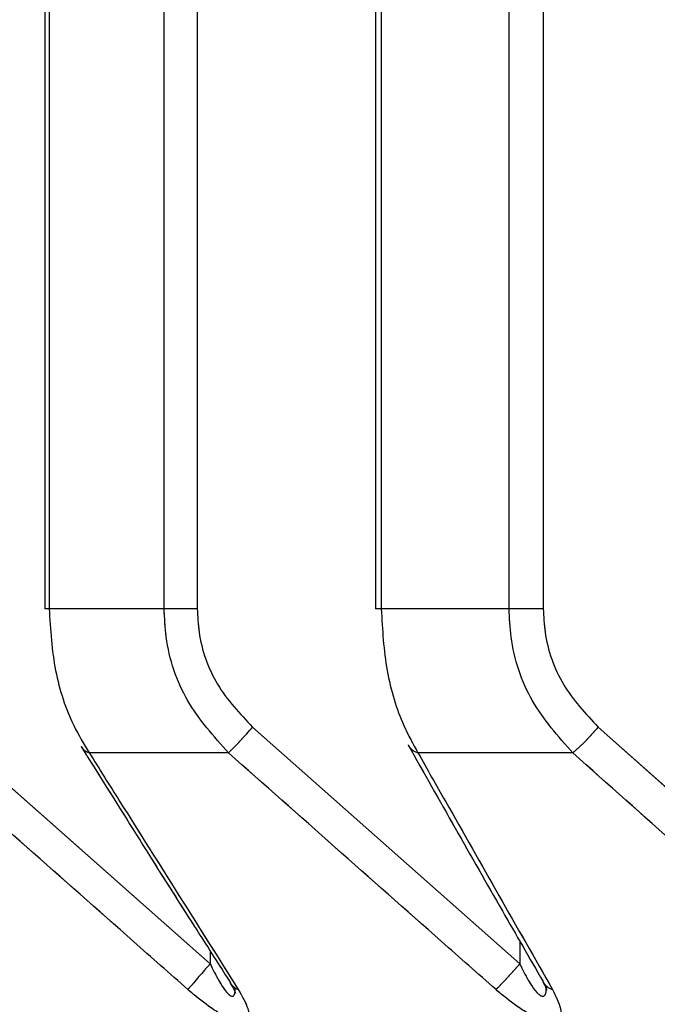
# Model space of a CAD drawing. Header units: inches. Extents: x 0.1 to 16.9, y 0.1 to 10.9.
# Tile 13 of 235: x 6.441417 to 6.441992, y 2.443113 to 2.444. Entities that reach past the tile are written whole.
import ezdxf

# ---------------------------------------------------------------- set-up
doc = ezdxf.new("R2010")
doc.units = ezdxf.units.IN
doc.header["$MEASUREMENT"] = 0
doc.linetypes.add('PHANTOM', pattern=[0.49999999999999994, 0.25, -0.05, 0.05, -0.05, 0.05, -0.05])

msp = doc.modelspace()

# ---------------------------------------------------------------- linework, layer by layer
at = {"color": 7, "linetype": 'Continuous', "lineweight": 25}
for p, q in [((6.441439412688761, 2.447858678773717), (6.441439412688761, 2.443469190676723)), ((6.441443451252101, 2.447858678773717), (6.441443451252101, 2.443469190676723)), ((6.441547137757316, 2.443469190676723), (6.441547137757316, 2.447858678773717)), ((6.441577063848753, 2.447858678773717), (6.441577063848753, 2.443469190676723)), ((6.441737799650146, 2.447858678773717), (6.441737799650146, 2.443469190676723)), ((6.441742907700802, 2.447858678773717), (6.441742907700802, 2.443469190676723)), ((6.441858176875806, 2.443469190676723), (6.441858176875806, 2.447858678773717)), ((6.44188908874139, 2.447858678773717), (6.44188908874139, 2.443469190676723)), ((6.441443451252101, 2.443469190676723), (6.441439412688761, 2.443469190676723)), ((6.441547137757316, 2.443469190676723), (6.441443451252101, 2.443469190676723)), ((6.441577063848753, 2.443469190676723), (6.441547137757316, 2.443469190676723)), ((6.441742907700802, 2.443469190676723), (6.441737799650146, 2.443469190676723)), ((6.441858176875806, 2.443469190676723), (6.441742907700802, 2.443469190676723)), ((6.44188908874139, 2.443469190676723), (6.441858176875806, 2.443469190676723)), ((6.441347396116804, 2.443362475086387), (6.441588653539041, 2.443149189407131)), ((6.441626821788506, 2.443362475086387), (6.441867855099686, 2.443149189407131)), ((6.441938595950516, 2.443362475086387), (6.442178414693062, 2.443149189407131)), ((6.44160524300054, 2.443339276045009), (6.441479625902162, 2.443339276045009)), ((6.441915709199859, 2.443339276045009), (6.441776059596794, 2.443339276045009)), ((6.441867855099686, 2.443169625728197), (6.441867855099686, 2.443149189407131)), ((6.441588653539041, 2.443160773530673), (6.441588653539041, 2.443149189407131))]:
    msp.add_line(p, q, dxfattribs=at)
at = {"color": 7, "linetype": 'PHANTOM', "lineweight": 18}
for p, q in [((6.441439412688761, 2.447858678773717), (6.441439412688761, 2.443469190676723)), ((6.441439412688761, 2.447858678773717), (6.441439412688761, 2.443469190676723)), ((6.441439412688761, 2.447858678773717), (6.441439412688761, 2.443469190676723)), ((6.441443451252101, 2.447858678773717), (6.441443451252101, 2.443469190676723)), ((6.441443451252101, 2.447858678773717), (6.441443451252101, 2.443469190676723)), ((6.441443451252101, 2.447858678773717), (6.441443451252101, 2.443469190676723)), ((6.441547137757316, 2.443469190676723), (6.441547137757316, 2.447858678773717)), ((6.441547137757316, 2.443469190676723), (6.441547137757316, 2.447858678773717)), ((6.441547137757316, 2.443469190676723), (6.441547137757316, 2.447858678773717)), ((6.441577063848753, 2.447858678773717), (6.441577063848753, 2.443469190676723)), ((6.441577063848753, 2.447858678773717), (6.441577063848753, 2.443469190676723)), ((6.441577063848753, 2.447858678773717), (6.441577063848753, 2.443469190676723)), ((6.441737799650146, 2.447858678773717), (6.441737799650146, 2.443469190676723)), ((6.441737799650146, 2.447858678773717), (6.441737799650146, 2.443469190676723)), ((6.441737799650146, 2.447858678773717), (6.441737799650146, 2.443469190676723)), ((6.441742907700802, 2.447858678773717), (6.441742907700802, 2.443469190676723)), ((6.441742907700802, 2.447858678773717), (6.441742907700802, 2.443469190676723)), ((6.441742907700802, 2.447858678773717), (6.441742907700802, 2.443469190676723)), ((6.441858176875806, 2.443469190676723), (6.441858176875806, 2.447858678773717)), ((6.441858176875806, 2.443469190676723), (6.441858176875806, 2.447858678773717)), ((6.441858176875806, 2.443469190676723), (6.441858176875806, 2.447858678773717)), ((6.44188908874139, 2.447858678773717), (6.44188908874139, 2.443469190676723)), ((6.44188908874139, 2.447858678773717), (6.44188908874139, 2.443469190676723)), ((6.44188908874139, 2.447858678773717), (6.44188908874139, 2.443469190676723)), ((6.441443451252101, 2.443469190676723), (6.441439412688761, 2.443469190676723)), ((6.441443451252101, 2.443469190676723), (6.441439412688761, 2.443469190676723)), ((6.441443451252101, 2.443469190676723), (6.441439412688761, 2.443469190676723)), ((6.441547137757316, 2.443469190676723), (6.441443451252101, 2.443469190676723)), ((6.441547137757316, 2.443469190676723), (6.441443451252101, 2.443469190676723)), ((6.441547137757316, 2.443469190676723), (6.441443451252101, 2.443469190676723)), ((6.441577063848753, 2.443469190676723), (6.441547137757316, 2.443469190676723)), ((6.441577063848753, 2.443469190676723), (6.441547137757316, 2.443469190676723)), ((6.441577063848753, 2.443469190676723), (6.441547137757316, 2.443469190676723)), ((6.441742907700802, 2.443469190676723), (6.441737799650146, 2.443469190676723)), ((6.441742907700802, 2.443469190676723), (6.441737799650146, 2.443469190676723)), ((6.441742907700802, 2.443469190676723), (6.441737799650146, 2.443469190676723)), ((6.441858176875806, 2.443469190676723), (6.441742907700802, 2.443469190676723)), ((6.441858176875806, 2.443469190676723), (6.441742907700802, 2.443469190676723)), ((6.441858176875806, 2.443469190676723), (6.441742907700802, 2.443469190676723)), ((6.44188908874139, 2.443469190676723), (6.441858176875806, 2.443469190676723)), ((6.44188908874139, 2.443469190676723), (6.441858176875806, 2.443469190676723)), ((6.44188908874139, 2.443469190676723), (6.441858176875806, 2.443469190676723)), ((6.441347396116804, 2.443362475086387), (6.441588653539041, 2.443149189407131)), ((6.441347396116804, 2.443362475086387), (6.441588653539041, 2.443149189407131)), ((6.441347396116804, 2.443362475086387), (6.441588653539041, 2.443149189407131)), ((6.441626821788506, 2.443362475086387), (6.441867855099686, 2.443149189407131)), ((6.441626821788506, 2.443362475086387), (6.441867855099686, 2.443149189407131)), ((6.441626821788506, 2.443362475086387), (6.441867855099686, 2.443149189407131)), ((6.441938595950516, 2.443362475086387), (6.442178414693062, 2.443149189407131)), ((6.441938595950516, 2.443362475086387), (6.442178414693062, 2.443149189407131)), ((6.441938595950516, 2.443362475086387), (6.442178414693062, 2.443149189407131)), ((6.44160524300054, 2.443339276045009), (6.441479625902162, 2.443339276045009)), ((6.44160524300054, 2.443339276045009), (6.441479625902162, 2.443339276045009)), ((6.44160524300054, 2.443339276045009), (6.441479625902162, 2.443339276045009)), ((6.441915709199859, 2.443339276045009), (6.441776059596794, 2.443339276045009)), ((6.441915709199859, 2.443339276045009), (6.441776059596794, 2.443339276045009)), ((6.441915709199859, 2.443339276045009), (6.441776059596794, 2.443339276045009)), ((6.441867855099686, 2.443169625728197), (6.441867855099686, 2.443149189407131)), ((6.441867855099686, 2.443169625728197), (6.441867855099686, 2.443149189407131)), ((6.441867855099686, 2.443169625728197), (6.441867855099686, 2.443149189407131)), ((6.441588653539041, 2.443160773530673), (6.441588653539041, 2.443149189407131)), ((6.441588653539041, 2.443160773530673), (6.441588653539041, 2.443149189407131)), ((6.441588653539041, 2.443160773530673), (6.441588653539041, 2.443149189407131))]:
    msp.add_line(p, q, dxfattribs=at)
at = {"color": 7, "linetype": 'Continuous', "lineweight": 25}
for centre, radius, start, end in [((6.441275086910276, 2.443668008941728), 0.0004659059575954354, 315.1237581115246, 319.0208464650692), ((6.44177420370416, 2.443501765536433), 0.0002154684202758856, 311.0512826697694, 319.72521115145), ((6.441484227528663, 2.443352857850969), 1.434016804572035e-05, 212.8870186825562, 251.283201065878), ((6.441780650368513, 2.443354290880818), 1.57009706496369e-05, 210.429200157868, 252.9990377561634), ((6.442432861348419, 2.442399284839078), 0.001129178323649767, 138.3855128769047, 139.9414410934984), ((6.441512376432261, 2.443456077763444), 0.0004696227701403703, 315.3416550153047, 319.195622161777), ((6.441618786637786, 2.443139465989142), 1.42874103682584e-05, 212.0945500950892, 250.5929288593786), ((6.441902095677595, 2.443140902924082), 1.565030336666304e-05, 209.6727839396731, 252.3375735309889)]:
    msp.add_arc(centre, radius, start, end, dxfattribs=at)
at = {"color": 7, "linetype": 'PHANTOM', "lineweight": 18}
for centre, radius, start, end in [((6.441275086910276, 2.443668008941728), 0.0004659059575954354, 315.1237581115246, 319.0208464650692), ((6.441275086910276, 2.443668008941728), 0.0004659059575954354, 315.1237581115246, 319.0208464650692), ((6.441275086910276, 2.443668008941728), 0.0004659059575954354, 315.1237581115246, 319.0208464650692), ((6.44177420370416, 2.443501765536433), 0.0002154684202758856, 311.0512826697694, 319.72521115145), ((6.44177420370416, 2.443501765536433), 0.0002154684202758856, 311.0512826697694, 319.72521115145), ((6.44177420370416, 2.443501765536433), 0.0002154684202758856, 311.0512826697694, 319.72521115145), ((6.441484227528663, 2.443352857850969), 1.434016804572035e-05, 212.8870186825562, 251.283201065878), ((6.441484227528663, 2.443352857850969), 1.434016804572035e-05, 212.8870186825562, 251.283201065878), ((6.441484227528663, 2.443352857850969), 1.434016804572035e-05, 212.8870186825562, 251.283201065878), ((6.441780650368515, 2.443354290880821), 1.570097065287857e-05, 210.4292001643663, 252.9990377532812), ((6.441780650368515, 2.443354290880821), 1.570097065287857e-05, 210.4292001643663, 252.9990377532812), ((6.441780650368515, 2.443354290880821), 1.570097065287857e-05, 210.4292001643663, 252.9990377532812), ((6.442432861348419, 2.442399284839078), 0.001129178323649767, 138.3855128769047, 139.9414410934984), ((6.442432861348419, 2.442399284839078), 0.001129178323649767, 138.3855128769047, 139.9414410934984), ((6.442432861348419, 2.442399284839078), 0.001129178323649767, 138.3855128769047, 139.9414410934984), ((6.441512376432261, 2.443456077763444), 0.0004696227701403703, 315.3416550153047, 319.195622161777), ((6.441512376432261, 2.443456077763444), 0.0004696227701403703, 315.3416550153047, 319.195622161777), ((6.441512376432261, 2.443456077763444), 0.0004696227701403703, 315.3416550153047, 319.195622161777), ((6.441618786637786, 2.443139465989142), 1.42874103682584e-05, 212.0945500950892, 250.5929288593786), ((6.441618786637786, 2.443139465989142), 1.42874103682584e-05, 212.0945500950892, 250.5929288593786), ((6.441618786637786, 2.443139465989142), 1.42874103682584e-05, 212.0945500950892, 250.5929288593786), ((6.441902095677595, 2.443140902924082), 1.565030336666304e-05, 209.6727839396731, 252.3375735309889), ((6.441902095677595, 2.443140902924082), 1.565030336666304e-05, 209.6727839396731, 252.3375735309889), ((6.441902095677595, 2.443140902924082), 1.565030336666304e-05, 209.6727839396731, 252.3375735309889)]:
    msp.add_arc(centre, radius, start, end, dxfattribs=at)
at = {"color": 7, "linetype": 'Continuous', "lineweight": 25}
for points, knots in [([(6.441443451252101, 2.443469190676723), (6.441444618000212, 2.443450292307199), (6.441446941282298, 2.44341266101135), (6.441461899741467, 2.4433686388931), (6.441474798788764, 2.443347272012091), (6.441479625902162, 2.443339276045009)], [0, 0, 0, 0, 0.3869935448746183, 0.7705992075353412, 1, 1, 1, 1]), ([(6.44160524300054, 2.443339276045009), (6.441591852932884, 2.443354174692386), (6.441564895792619, 2.443384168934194), (6.441548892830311, 2.443431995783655), (6.441547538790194, 2.443460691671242), (6.441547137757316, 2.443469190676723)], [0, 0, 0, 0, 0.4099050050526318, 0.8252285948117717, 1, 1, 1, 1]), ([(6.441577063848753, 2.443469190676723), (6.441577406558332, 2.443462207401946), (6.441578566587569, 2.443438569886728), (6.441592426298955, 2.443399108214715), (6.441615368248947, 2.443374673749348), (6.441626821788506, 2.443362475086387)], [0, 0, 0, 0, 0.1735354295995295, 0.5873958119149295, 1, 1, 1, 1]), ([(6.441742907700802, 2.443469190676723), (6.441743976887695, 2.443450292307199), (6.441746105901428, 2.44341266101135), (6.441759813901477, 2.4433686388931), (6.441771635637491, 2.443347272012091), (6.441776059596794, 2.443339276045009)], [0, 0, 0, 0, 0.3869935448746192, 0.7705992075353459, 1, 1, 1, 1]), ([(6.441915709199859, 2.443339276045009), (6.441902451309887, 2.443354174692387), (6.441875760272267, 2.443384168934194), (6.441859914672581, 2.443431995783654), (6.44185857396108, 2.443460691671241), (6.441858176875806, 2.443469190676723)], [0, 0, 0, 0, 0.4099050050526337, 0.8252285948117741, 1, 1, 1, 1]), ([(6.44188908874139, 2.443469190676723), (6.441889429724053, 2.443462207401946), (6.441890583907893, 2.443438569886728), (6.441904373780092, 2.443399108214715), (6.44192720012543, 2.443374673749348), (6.441938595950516, 2.443362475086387)], [0, 0, 0, 0, 0.1735354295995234, 0.5873958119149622, 1, 1, 1, 1]), ([(6.441472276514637, 2.443345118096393), (6.441503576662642, 2.443295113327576), (6.441548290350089, 2.443223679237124), (6.441593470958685, 2.443153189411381), (6.441607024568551, 2.443132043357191)], [0, 0, 0, 0, 0.7000126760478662, 1, 1, 1, 1]), ([(6.441767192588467, 2.443346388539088), (6.441795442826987, 2.443296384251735), (6.441835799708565, 2.443224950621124), (6.441876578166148, 2.443154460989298), (6.441888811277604, 2.443133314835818)], [0, 0, 0, 0, 0.7000104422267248, 1, 1, 1, 1]), ([(6.441568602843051, 2.443125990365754), (6.441552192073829, 2.443140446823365), (6.441471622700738, 2.443211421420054), (6.441391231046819, 2.443282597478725), (6.441327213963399, 2.443339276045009)], [0, 0, 0, 0, 0.2036849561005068, 1, 1, 1, 1]), ([(6.441479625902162, 2.443339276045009), (6.441488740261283, 2.443324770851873), (6.441533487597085, 2.443253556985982), (6.441578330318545, 2.443182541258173), (6.441614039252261, 2.443125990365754)], [0, 0, 0, 0, 0.2036849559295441, 1, 1, 1, 1]), ([(6.44184642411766, 2.443125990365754), (6.441830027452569, 2.443140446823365), (6.4417495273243, 2.443211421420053), (6.441669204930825, 2.443282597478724), (6.44160524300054, 2.443339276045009)], [0, 0, 0, 0, 0.2036849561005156, 1, 1, 1, 1]), ([(6.441776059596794, 2.443339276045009), (6.441784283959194, 2.443324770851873), (6.441824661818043, 2.443253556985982), (6.441865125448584, 2.443182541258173), (6.441897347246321, 2.443125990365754)], [0, 0, 0, 0, 0.2036849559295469, 1, 1, 1, 1]), ([(6.442155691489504, 2.443125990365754), (6.442139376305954, 2.443140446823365), (6.442059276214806, 2.443211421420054), (6.441979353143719, 2.443282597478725), (6.441915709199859, 2.443339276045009)], [0, 0, 0, 0, 0.2036849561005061, 1, 1, 1, 1]), ([(6.441588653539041, 2.443149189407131), (6.44158929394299, 2.443147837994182), (6.441592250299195, 2.443141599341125), (6.441597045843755, 2.443132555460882), (6.441602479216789, 2.443124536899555), (6.441605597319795, 2.443121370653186), (6.441607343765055, 2.443120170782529), (6.441608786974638, 2.443119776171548), (6.441610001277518, 2.443120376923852), (6.441610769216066, 2.443121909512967), (6.441611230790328, 2.443123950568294), (6.441611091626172, 2.443125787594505), (6.441611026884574, 2.44312664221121)], [0, 0, 0, 0, 0.08461329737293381, 0.3906082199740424, 0.579262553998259, 0.6528719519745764, 0.6959033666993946, 0.7544280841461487, 0.8103056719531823, 0.871281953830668, 0.9401181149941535, 1, 1, 1, 1]), ([(6.441867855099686, 2.443149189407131), (6.441868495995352, 2.443147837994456), (6.441871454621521, 2.443141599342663), (6.441876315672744, 2.443132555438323), (6.441881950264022, 2.443124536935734), (6.441885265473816, 2.443121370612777), (6.44188715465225, 2.443120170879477), (6.441888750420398, 2.443119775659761), (6.441890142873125, 2.443120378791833), (6.441891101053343, 2.443121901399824), (6.441891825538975, 2.443124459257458), (6.441891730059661, 2.443126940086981), (6.441891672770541, 2.443128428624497)], [0, 0, 0, 0, 0.08109543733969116, 0.3743683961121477, 0.5551792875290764, 0.6257283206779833, 0.666970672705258, 0.7230621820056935, 0.776616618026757, 0.8350577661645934, 0.9010320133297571, 1, 1, 1, 1]), ([(6.441606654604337, 2.443131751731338), (6.441607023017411, 2.443131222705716), (6.441609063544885, 2.443128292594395), (6.441610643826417, 2.443125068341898), (6.441611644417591, 2.443122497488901), (6.441611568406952, 2.443122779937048), (6.44161155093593, 2.443122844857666)], [0, 0, 0, 0, 0.1062293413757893, 0.5883718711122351, 0.9053874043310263, 1, 1, 1, 1]), ([(6.44188851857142, 2.443132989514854), (6.441888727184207, 2.443132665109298), (6.441890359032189, 2.443130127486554), (6.441891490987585, 2.443127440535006), (6.441892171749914, 2.443125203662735), (6.441892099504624, 2.443125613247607), (6.441892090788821, 2.443125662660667)], [0, 0, 0, 0, 0.07568380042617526, 0.5920272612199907, 0.9507814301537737, 1, 1, 1, 1]), ([(6.441614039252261, 2.443125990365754), (6.44161749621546, 2.443119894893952), (6.441623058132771, 2.443110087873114), (6.441623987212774, 2.443100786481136), (6.441620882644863, 2.443096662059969), (6.441614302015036, 2.443096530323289), (6.441604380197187, 2.443100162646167), (6.441590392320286, 2.443108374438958), (6.44157775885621, 2.443118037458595), (6.44157016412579, 2.443124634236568), (6.441568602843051, 2.443125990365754)], [0, 0, 0, 0, 0.2086143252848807, 0.3356401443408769, 0.4424206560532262, 0.5496604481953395, 0.6478447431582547, 0.7774633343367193, 0.9542521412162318, 0.9999999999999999, 0.9999999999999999, 0.9999999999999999, 0.9999999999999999]), ([(6.441897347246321, 2.443125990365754), (6.441900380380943, 2.443119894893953), (6.441905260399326, 2.443110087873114), (6.441905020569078, 2.443100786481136), (6.441900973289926, 2.443096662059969), (6.44189357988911, 2.443096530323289), (6.441882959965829, 2.443100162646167), (6.441868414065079, 2.443108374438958), (6.441855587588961, 2.443118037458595), (6.441847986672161, 2.443124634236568), (6.44184642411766, 2.443125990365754)], [0, 0, 0, 0, 0.2086143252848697, 0.3356401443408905, 0.4424206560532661, 0.5496604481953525, 0.6478447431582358, 0.7774633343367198, 0.9542521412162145, 1, 1, 1, 1])]:
    msp.add_open_spline(points, degree=3, knots=knots, dxfattribs=at)
at = {"color": 7, "linetype": 'PHANTOM', "lineweight": 18}
for points, knots in [([(6.441443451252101, 2.443469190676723), (6.441444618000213, 2.443450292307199), (6.441446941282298, 2.44341266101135), (6.441461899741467, 2.4433686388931), (6.441474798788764, 2.443347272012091), (6.441479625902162, 2.443339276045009)], [0, 0, 0, 0, 0.3869935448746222, 0.7705992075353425, 1, 1, 1, 1]), ([(6.441443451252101, 2.443469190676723), (6.441444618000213, 2.443450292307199), (6.441446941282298, 2.44341266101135), (6.441461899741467, 2.4433686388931), (6.441474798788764, 2.443347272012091), (6.441479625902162, 2.443339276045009)], [0, 0, 0, 0, 0.3869935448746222, 0.7705992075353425, 1, 1, 1, 1]), ([(6.441443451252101, 2.443469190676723), (6.441444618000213, 2.443450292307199), (6.441446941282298, 2.44341266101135), (6.441461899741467, 2.4433686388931), (6.441474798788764, 2.443347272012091), (6.441479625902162, 2.443339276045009)], [0, 0, 0, 0, 0.3869935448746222, 0.7705992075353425, 1, 1, 1, 1]), ([(6.44160524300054, 2.443339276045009), (6.441591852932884, 2.443354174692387), (6.441564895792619, 2.443384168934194), (6.441548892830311, 2.443431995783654), (6.441547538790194, 2.443460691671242), (6.441547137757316, 2.443469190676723)], [0, 0, 0, 0, 0.4099050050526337, 0.8252285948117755, 0.9999999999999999, 0.9999999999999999, 0.9999999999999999, 0.9999999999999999]), ([(6.44160524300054, 2.443339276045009), (6.441591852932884, 2.443354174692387), (6.441564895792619, 2.443384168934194), (6.441548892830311, 2.443431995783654), (6.441547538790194, 2.443460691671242), (6.441547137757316, 2.443469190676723)], [0, 0, 0, 0, 0.4099050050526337, 0.8252285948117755, 0.9999999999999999, 0.9999999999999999, 0.9999999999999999, 0.9999999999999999]), ([(6.44160524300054, 2.443339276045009), (6.441591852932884, 2.443354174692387), (6.441564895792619, 2.443384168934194), (6.441548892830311, 2.443431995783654), (6.441547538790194, 2.443460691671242), (6.441547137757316, 2.443469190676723)], [0, 0, 0, 0, 0.4099050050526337, 0.8252285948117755, 0.9999999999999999, 0.9999999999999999, 0.9999999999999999, 0.9999999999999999]), ([(6.441577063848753, 2.443469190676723), (6.441577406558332, 2.443462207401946), (6.441578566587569, 2.443438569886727), (6.441592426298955, 2.443399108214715), (6.441615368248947, 2.443374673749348), (6.441626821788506, 2.443362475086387)], [0, 0, 0, 0, 0.1735354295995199, 0.5873958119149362, 1, 1, 1, 1]), ([(6.441577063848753, 2.443469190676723), (6.441577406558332, 2.443462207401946), (6.441578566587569, 2.443438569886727), (6.441592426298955, 2.443399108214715), (6.441615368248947, 2.443374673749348), (6.441626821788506, 2.443362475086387)], [0, 0, 0, 0, 0.1735354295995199, 0.5873958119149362, 1, 1, 1, 1]), ([(6.441577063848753, 2.443469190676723), (6.441577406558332, 2.443462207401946), (6.441578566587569, 2.443438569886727), (6.441592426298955, 2.443399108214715), (6.441615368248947, 2.443374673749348), (6.441626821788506, 2.443362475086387)], [0, 0, 0, 0, 0.1735354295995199, 0.5873958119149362, 1, 1, 1, 1]), ([(6.441742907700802, 2.443469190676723), (6.441743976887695, 2.443450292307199), (6.44174610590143, 2.44341266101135), (6.441759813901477, 2.4433686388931), (6.441771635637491, 2.443347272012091), (6.441776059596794, 2.443339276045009)], [0, 0, 0, 0, 0.3869935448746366, 0.7705992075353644, 1, 1, 1, 1]), ([(6.441742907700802, 2.443469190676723), (6.441743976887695, 2.443450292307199), (6.44174610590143, 2.44341266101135), (6.441759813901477, 2.4433686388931), (6.441771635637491, 2.443347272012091), (6.441776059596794, 2.443339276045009)], [0, 0, 0, 0, 0.3869935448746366, 0.7705992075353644, 1, 1, 1, 1]), ([(6.441742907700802, 2.443469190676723), (6.441743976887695, 2.443450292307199), (6.44174610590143, 2.44341266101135), (6.441759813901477, 2.4433686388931), (6.441771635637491, 2.443347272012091), (6.441776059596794, 2.443339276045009)], [0, 0, 0, 0, 0.3869935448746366, 0.7705992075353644, 1, 1, 1, 1]), ([(6.441915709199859, 2.443339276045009), (6.441902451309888, 2.443354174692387), (6.441875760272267, 2.443384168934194), (6.441859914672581, 2.443431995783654), (6.44185857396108, 2.443460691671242), (6.441858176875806, 2.443469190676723)], [0, 0, 0, 0, 0.4099050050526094, 0.825228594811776, 1, 1, 1, 1]), ([(6.441915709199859, 2.443339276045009), (6.441902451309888, 2.443354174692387), (6.441875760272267, 2.443384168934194), (6.441859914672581, 2.443431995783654), (6.44185857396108, 2.443460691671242), (6.441858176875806, 2.443469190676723)], [0, 0, 0, 0, 0.4099050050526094, 0.825228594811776, 1, 1, 1, 1]), ([(6.441915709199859, 2.443339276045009), (6.441902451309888, 2.443354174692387), (6.441875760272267, 2.443384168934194), (6.441859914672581, 2.443431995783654), (6.44185857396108, 2.443460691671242), (6.441858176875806, 2.443469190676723)], [0, 0, 0, 0, 0.4099050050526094, 0.825228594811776, 1, 1, 1, 1]), ([(6.44188908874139, 2.443469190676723), (6.441889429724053, 2.443462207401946), (6.441890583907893, 2.443438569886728), (6.441904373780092, 2.443399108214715), (6.44192720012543, 2.443374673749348), (6.441938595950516, 2.443362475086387)], [0, 0, 0, 0, 0.1735354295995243, 0.5873958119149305, 1, 1, 1, 1]), ([(6.44188908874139, 2.443469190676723), (6.441889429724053, 2.443462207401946), (6.441890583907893, 2.443438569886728), (6.441904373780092, 2.443399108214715), (6.44192720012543, 2.443374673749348), (6.441938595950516, 2.443362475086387)], [0, 0, 0, 0, 0.1735354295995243, 0.5873958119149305, 1, 1, 1, 1]), ([(6.44188908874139, 2.443469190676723), (6.441889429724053, 2.443462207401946), (6.441890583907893, 2.443438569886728), (6.441904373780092, 2.443399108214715), (6.44192720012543, 2.443374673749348), (6.441938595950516, 2.443362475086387)], [0, 0, 0, 0, 0.1735354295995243, 0.5873958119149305, 1, 1, 1, 1]), ([(6.441472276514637, 2.443345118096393), (6.441503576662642, 2.443295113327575), (6.441548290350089, 2.443223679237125), (6.441593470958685, 2.443153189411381), (6.441607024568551, 2.44313204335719)], [0, 0, 0, 0, 0.7000126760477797, 1, 1, 1, 1]), ([(6.441472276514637, 2.443345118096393), (6.441503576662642, 2.443295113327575), (6.441548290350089, 2.443223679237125), (6.441593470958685, 2.443153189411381), (6.441607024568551, 2.44313204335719)], [0, 0, 0, 0, 0.7000126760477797, 1, 1, 1, 1]), ([(6.441472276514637, 2.443345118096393), (6.441503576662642, 2.443295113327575), (6.441548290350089, 2.443223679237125), (6.441593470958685, 2.443153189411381), (6.441607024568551, 2.44313204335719)], [0, 0, 0, 0, 0.7000126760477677, 1, 1, 1, 1]), ([(6.441767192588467, 2.443346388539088), (6.441795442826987, 2.443296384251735), (6.441835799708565, 2.443224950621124), (6.441876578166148, 2.443154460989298), (6.441888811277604, 2.443133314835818)], [0, 0, 0, 0, 0.7000104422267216, 1, 1, 1, 1]), ([(6.441767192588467, 2.443346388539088), (6.441795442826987, 2.443296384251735), (6.441835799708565, 2.443224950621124), (6.441876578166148, 2.443154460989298), (6.441888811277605, 2.443133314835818)], [0, 0, 0, 0, 0.7000104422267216, 1, 1, 1, 1]), ([(6.441767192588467, 2.443346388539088), (6.441795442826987, 2.443296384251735), (6.441835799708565, 2.443224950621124), (6.441876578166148, 2.443154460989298), (6.441888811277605, 2.443133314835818)], [0, 0, 0, 0, 0.7000104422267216, 1, 1, 1, 1]), ([(6.441568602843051, 2.443125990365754), (6.441552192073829, 2.443140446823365), (6.441471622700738, 2.443211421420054), (6.441391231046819, 2.443282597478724), (6.441327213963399, 2.443339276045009)], [0, 0, 0, 0, 0.2036849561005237, 1, 1, 1, 1]), ([(6.441568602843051, 2.443125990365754), (6.441552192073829, 2.443140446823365), (6.441471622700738, 2.443211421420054), (6.441391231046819, 2.443282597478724), (6.441327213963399, 2.443339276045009)], [0, 0, 0, 0, 0.2036849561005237, 1, 1, 1, 1]), ([(6.441568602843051, 2.443125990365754), (6.44155219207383, 2.443140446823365), (6.441471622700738, 2.443211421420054), (6.441391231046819, 2.443282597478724), (6.441327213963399, 2.443339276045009)], [0, 0, 0, 0, 0.2036849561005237, 1, 1, 1, 1]), ([(6.441479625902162, 2.443339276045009), (6.441488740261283, 2.443324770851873), (6.441533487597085, 2.443253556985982), (6.441578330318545, 2.443182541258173), (6.441614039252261, 2.443125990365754)], [0, 0, 0, 0, 0.2036849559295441, 1, 1, 1, 1]), ([(6.441479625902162, 2.443339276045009), (6.441488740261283, 2.443324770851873), (6.441533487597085, 2.443253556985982), (6.441578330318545, 2.443182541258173), (6.441614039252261, 2.443125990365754)], [0, 0, 0, 0, 0.2036849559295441, 1, 1, 1, 1]), ([(6.441479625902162, 2.443339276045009), (6.441488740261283, 2.443324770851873), (6.441533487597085, 2.443253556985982), (6.441578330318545, 2.443182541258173), (6.441614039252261, 2.443125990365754)], [0, 0, 0, 0, 0.2036849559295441, 1, 1, 1, 1]), ([(6.44184642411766, 2.443125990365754), (6.441830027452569, 2.443140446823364), (6.441749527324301, 2.443211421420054), (6.441669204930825, 2.443282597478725), (6.44160524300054, 2.443339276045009)], [0, 0, 0, 0, 0.2036849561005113, 1, 1, 1, 1]), ([(6.44184642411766, 2.443125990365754), (6.441830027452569, 2.443140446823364), (6.441749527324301, 2.443211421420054), (6.441669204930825, 2.443282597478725), (6.44160524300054, 2.443339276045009)], [0, 0, 0, 0, 0.2036849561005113, 1, 1, 1, 1]), ([(6.44184642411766, 2.443125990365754), (6.441830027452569, 2.443140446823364), (6.441749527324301, 2.443211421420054), (6.441669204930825, 2.443282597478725), (6.44160524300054, 2.443339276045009)], [0, 0, 0, 0, 0.2036849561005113, 1, 1, 1, 1]), ([(6.441776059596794, 2.443339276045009), (6.441784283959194, 2.443324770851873), (6.441824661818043, 2.443253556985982), (6.441865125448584, 2.443182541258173), (6.441897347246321, 2.443125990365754)], [0, 0, 0, 0, 0.2036849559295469, 1, 1, 1, 1]), ([(6.441776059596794, 2.443339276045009), (6.441784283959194, 2.443324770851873), (6.441824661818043, 2.443253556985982), (6.441865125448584, 2.443182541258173), (6.441897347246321, 2.443125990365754)], [0, 0, 0, 0, 0.2036849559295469, 1, 1, 1, 1]), ([(6.441776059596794, 2.443339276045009), (6.441784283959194, 2.443324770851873), (6.441824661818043, 2.443253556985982), (6.441865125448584, 2.443182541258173), (6.441897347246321, 2.443125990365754)], [0, 0, 0, 0, 0.2036849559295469, 1, 1, 1, 1]), ([(6.442155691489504, 2.443125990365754), (6.442139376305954, 2.443140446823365), (6.442059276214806, 2.443211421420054), (6.441979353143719, 2.443282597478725), (6.441915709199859, 2.443339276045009)], [0, 0, 0, 0, 0.2036849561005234, 1, 1, 1, 1]), ([(6.442155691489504, 2.443125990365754), (6.442139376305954, 2.443140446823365), (6.442059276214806, 2.443211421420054), (6.441979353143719, 2.443282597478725), (6.441915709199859, 2.443339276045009)], [0, 0, 0, 0, 0.2036849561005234, 1, 1, 1, 1]), ([(6.442155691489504, 2.443125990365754), (6.442139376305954, 2.443140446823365), (6.442059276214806, 2.443211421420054), (6.441979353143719, 2.443282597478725), (6.441915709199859, 2.443339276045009)], [0, 0, 0, 0, 0.2036849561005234, 1, 1, 1, 1]), ([(6.441588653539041, 2.443149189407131), (6.44158929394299, 2.443147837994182), (6.441592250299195, 2.443141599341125), (6.441597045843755, 2.443132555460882), (6.441602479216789, 2.443124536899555), (6.441605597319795, 2.443121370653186), (6.441607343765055, 2.443120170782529), (6.441608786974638, 2.443119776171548), (6.441610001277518, 2.443120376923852), (6.441610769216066, 2.443121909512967), (6.441611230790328, 2.443123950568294), (6.441611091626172, 2.443125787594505), (6.441611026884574, 2.44312664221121)], [0, 0, 0, 0, 0.08461329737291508, 0.3906082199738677, 0.5792625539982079, 0.6528719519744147, 0.6959033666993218, 0.7544280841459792, 0.8103056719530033, 0.8712819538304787, 0.9401181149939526, 0.9999999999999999, 0.9999999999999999, 0.9999999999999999, 0.9999999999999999]), ([(6.441588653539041, 2.443149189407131), (6.44158929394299, 2.443147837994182), (6.441592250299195, 2.443141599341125), (6.441597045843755, 2.443132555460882), (6.441602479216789, 2.443124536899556), (6.441605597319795, 2.443121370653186), (6.441607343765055, 2.443120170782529), (6.441608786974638, 2.443119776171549), (6.441610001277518, 2.443120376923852), (6.441610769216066, 2.443121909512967), (6.441611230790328, 2.443123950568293), (6.441611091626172, 2.443125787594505), (6.441611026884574, 2.44312664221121)], [0, 0, 0, 0, 0.08461329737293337, 0.3906082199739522, 0.579262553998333, 0.6528719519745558, 0.6959033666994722, 0.7544280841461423, 0.8103056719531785, 0.871281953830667, 0.9401181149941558, 0.9999999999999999, 0.9999999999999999, 0.9999999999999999, 0.9999999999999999]), ([(6.441588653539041, 2.443149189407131), (6.44158929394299, 2.443147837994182), (6.441592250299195, 2.443141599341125), (6.441597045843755, 2.443132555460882), (6.441602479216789, 2.443124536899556), (6.441605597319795, 2.443121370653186), (6.441607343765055, 2.443120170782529), (6.441608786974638, 2.443119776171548), (6.441610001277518, 2.443120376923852), (6.441610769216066, 2.443121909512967), (6.441611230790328, 2.443123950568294), (6.441611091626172, 2.443125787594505), (6.441611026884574, 2.44312664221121)], [0, 0, 0, 0, 0.08461329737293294, 0.3906082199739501, 0.57926255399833, 0.6528719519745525, 0.6959033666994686, 0.7544280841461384, 0.8103056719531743, 0.8712819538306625, 0.940118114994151, 1, 1, 1, 1]), ([(6.441867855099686, 2.443149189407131), (6.441868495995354, 2.443147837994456), (6.441871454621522, 2.443141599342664), (6.441876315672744, 2.443132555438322), (6.441881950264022, 2.443124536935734), (6.441885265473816, 2.443121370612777), (6.44188715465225, 2.443120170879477), (6.441888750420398, 2.443119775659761), (6.441890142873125, 2.443120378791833), (6.441891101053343, 2.443121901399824), (6.441891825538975, 2.443124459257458), (6.441891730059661, 2.443126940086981), (6.441891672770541, 2.443128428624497)], [0, 0, 0, 0, 0.08109543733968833, 0.3743683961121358, 0.555179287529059, 0.6257283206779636, 0.6669706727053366, 0.7230621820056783, 0.7766166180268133, 0.8350577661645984, 0.90103201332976, 0.9999999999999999, 0.9999999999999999, 0.9999999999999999, 0.9999999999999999]), ([(6.441867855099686, 2.443149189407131), (6.441868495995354, 2.443147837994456), (6.441871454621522, 2.443141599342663), (6.441876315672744, 2.443132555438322), (6.441881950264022, 2.443124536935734), (6.441885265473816, 2.443121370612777), (6.44188715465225, 2.443120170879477), (6.441888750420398, 2.443119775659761), (6.441890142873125, 2.443120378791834), (6.441891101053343, 2.443121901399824), (6.441891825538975, 2.443124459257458), (6.441891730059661, 2.443126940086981), (6.441891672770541, 2.443128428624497)], [0, 0, 0, 0, 0.08109543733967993, 0.374368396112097, 0.5551792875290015, 0.6257283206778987, 0.6669706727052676, 0.7230621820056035, 0.7766166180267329, 0.8350577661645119, 0.9010320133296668, 1, 1, 1, 1]), ([(6.441867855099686, 2.443149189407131), (6.441868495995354, 2.443147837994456), (6.441871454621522, 2.443141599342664), (6.441876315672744, 2.443132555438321), (6.441881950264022, 2.443124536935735), (6.441885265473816, 2.443121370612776), (6.44188715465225, 2.443120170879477), (6.441888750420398, 2.443119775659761), (6.441890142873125, 2.443120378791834), (6.441891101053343, 2.443121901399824), (6.441891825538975, 2.443124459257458), (6.441891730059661, 2.443126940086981), (6.441891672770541, 2.443128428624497)], [0, 0, 0, 0, 0.0810954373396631, 0.3743683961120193, 0.5551792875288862, 0.625728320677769, 0.6669706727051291, 0.7230621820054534, 0.7766166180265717, 0.8350577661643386, 0.9010320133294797, 1, 1, 1, 1]), ([(6.441606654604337, 2.443131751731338), (6.441607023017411, 2.443131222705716), (6.441609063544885, 2.443128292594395), (6.441610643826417, 2.443125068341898), (6.441611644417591, 2.443122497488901), (6.441611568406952, 2.443122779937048), (6.44161155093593, 2.443122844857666)], [0, 0, 0, 0, 0.1062293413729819, 0.5883718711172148, 0.9053874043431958, 1, 1, 1, 1]), ([(6.441606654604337, 2.443131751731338), (6.441607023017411, 2.443131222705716), (6.441609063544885, 2.443128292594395), (6.441610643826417, 2.443125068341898), (6.441611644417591, 2.443122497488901), (6.441611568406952, 2.443122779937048), (6.44161155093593, 2.443122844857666)], [0, 0, 0, 0, 0.1062293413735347, 0.5883718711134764, 0.9053874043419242, 1, 1, 1, 1]), ([(6.441606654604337, 2.443131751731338), (6.441607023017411, 2.443131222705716), (6.441609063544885, 2.443128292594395), (6.441610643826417, 2.443125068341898), (6.441611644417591, 2.443122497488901), (6.441611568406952, 2.443122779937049), (6.44161155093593, 2.443122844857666)], [0, 0, 0, 0, 0.1062293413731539, 0.58837187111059, 0.9053874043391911, 0.9999999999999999, 0.9999999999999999, 0.9999999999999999, 0.9999999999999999]), ([(6.44188851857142, 2.443132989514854), (6.441888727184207, 2.443132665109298), (6.441890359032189, 2.443130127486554), (6.441891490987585, 2.443127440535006), (6.441892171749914, 2.443125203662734), (6.441892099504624, 2.443125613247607), (6.441892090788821, 2.443125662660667)], [0, 0, 0, 0, 0.07568380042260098, 0.5920272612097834, 0.9507814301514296, 0.9999999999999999, 0.9999999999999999, 0.9999999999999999, 0.9999999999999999]), ([(6.44188851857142, 2.443132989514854), (6.441888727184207, 2.443132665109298), (6.441890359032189, 2.443130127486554), (6.441891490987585, 2.443127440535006), (6.441892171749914, 2.443125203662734), (6.441892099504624, 2.443125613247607), (6.441892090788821, 2.443125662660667)], [0, 0, 0, 0, 0.07568380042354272, 0.5920272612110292, 0.9507814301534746, 1, 1, 1, 1]), ([(6.44188851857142, 2.443132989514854), (6.441888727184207, 2.443132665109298), (6.441890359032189, 2.443130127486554), (6.441891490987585, 2.443127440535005), (6.441892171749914, 2.443125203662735), (6.441892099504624, 2.443125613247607), (6.441892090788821, 2.443125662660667)], [0, 0, 0, 0, 0.07568380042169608, 0.592027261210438, 0.9507814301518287, 1, 1, 1, 1]), ([(6.441614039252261, 2.443125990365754), (6.44161749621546, 2.443119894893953), (6.441623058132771, 2.443110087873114), (6.441623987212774, 2.443100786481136), (6.441620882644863, 2.443096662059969), (6.441614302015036, 2.443096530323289), (6.441604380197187, 2.443100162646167), (6.441590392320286, 2.443108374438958), (6.44157775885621, 2.443118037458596), (6.44157016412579, 2.443124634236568), (6.441568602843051, 2.443125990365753)], [0, 0, 0, 0, 0.208614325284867, 0.3356401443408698, 0.4424206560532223, 0.5496604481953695, 0.6478447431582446, 0.7774633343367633, 0.9542521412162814, 1, 1, 1, 1]), ([(6.441614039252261, 2.443125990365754), (6.44161749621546, 2.443119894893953), (6.441623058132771, 2.443110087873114), (6.441623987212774, 2.443100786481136), (6.441620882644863, 2.443096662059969), (6.441614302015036, 2.443096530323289), (6.441604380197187, 2.443100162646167), (6.441590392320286, 2.443108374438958), (6.44157775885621, 2.443118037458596), (6.44157016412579, 2.443124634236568), (6.441568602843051, 2.443125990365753)], [0, 0, 0, 0, 0.208614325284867, 0.3356401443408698, 0.4424206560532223, 0.5496604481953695, 0.6478447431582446, 0.7774633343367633, 0.9542521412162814, 1, 1, 1, 1]), ([(6.441614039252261, 2.443125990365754), (6.44161749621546, 2.443119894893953), (6.441623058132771, 2.443110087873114), (6.441623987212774, 2.443100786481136), (6.441620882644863, 2.443096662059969), (6.441614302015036, 2.443096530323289), (6.441604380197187, 2.443100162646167), (6.441590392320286, 2.443108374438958), (6.44157775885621, 2.443118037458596), (6.44157016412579, 2.443124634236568), (6.441568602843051, 2.443125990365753)], [0, 0, 0, 0, 0.208614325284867, 0.3356401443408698, 0.4424206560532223, 0.5496604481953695, 0.6478447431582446, 0.7774633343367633, 0.9542521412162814, 1, 1, 1, 1]), ([(6.441897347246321, 2.443125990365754), (6.441900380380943, 2.443119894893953), (6.441905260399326, 2.443110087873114), (6.441905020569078, 2.443100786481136), (6.441900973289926, 2.443096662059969), (6.44189357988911, 2.443096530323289), (6.441882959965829, 2.443100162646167), (6.441868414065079, 2.443108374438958), (6.441855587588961, 2.443118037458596), (6.441847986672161, 2.443124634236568), (6.44184642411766, 2.443125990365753)], [0, 0, 0, 0, 0.2086143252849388, 0.3356401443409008, 0.4424206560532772, 0.5496604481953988, 0.6478447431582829, 0.7774633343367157, 0.954252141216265, 1, 1, 1, 1]), ([(6.441897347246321, 2.443125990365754), (6.441900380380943, 2.443119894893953), (6.441905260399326, 2.443110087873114), (6.441905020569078, 2.443100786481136), (6.441900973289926, 2.443096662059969), (6.44189357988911, 2.443096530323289), (6.441882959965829, 2.443100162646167), (6.441868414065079, 2.443108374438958), (6.441855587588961, 2.443118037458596), (6.441847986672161, 2.443124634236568), (6.44184642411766, 2.443125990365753)], [0, 0, 0, 0, 0.2086143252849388, 0.3356401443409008, 0.4424206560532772, 0.5496604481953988, 0.6478447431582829, 0.7774633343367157, 0.954252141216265, 1, 1, 1, 1]), ([(6.441897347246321, 2.443125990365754), (6.441900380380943, 2.443119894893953), (6.441905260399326, 2.443110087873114), (6.441905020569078, 2.443100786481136), (6.441900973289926, 2.443096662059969), (6.44189357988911, 2.443096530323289), (6.441882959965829, 2.443100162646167), (6.441868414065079, 2.443108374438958), (6.441855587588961, 2.443118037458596), (6.441847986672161, 2.443124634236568), (6.44184642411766, 2.443125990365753)], [0, 0, 0, 0, 0.2086143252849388, 0.3356401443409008, 0.4424206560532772, 0.5496604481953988, 0.6478447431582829, 0.7774633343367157, 0.954252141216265, 1, 1, 1, 1])]:
    msp.add_open_spline(points, degree=3, knots=knots, dxfattribs=at)

doc.saveas('drawing.dxf')
